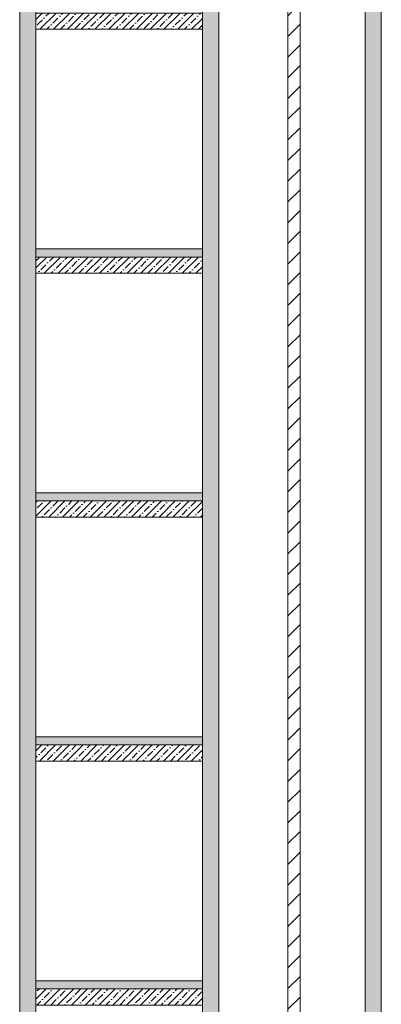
# Model space of a CAD drawing. Header units: millimetres. Extents: x -467606 to 1964440, y -17510 to 201584.
# Tile 199 of 205: x -415996 to -411546, y 23170 to 35279. Entities that reach past the tile are written whole.
import ezdxf

# ---------------------------------------------------------------- set-up
doc = ezdxf.new("R2010")
doc.units = ezdxf.units.MM
doc.header["$MEASUREMENT"] = 0
doc.layers.add('0_Ном._пера__1', color=7, linetype='Continuous', lineweight=0)
doc.layers.add('АР-Стены_внутренние_пилоны.АР_Ном._пера__1', color=7, linetype='Continuous', lineweight=0)
doc.layers.add('АР-вертикальная связь - Лестница.АР_Ном._пера__180', color=7, linetype='Continuous', lineweight=5, true_color=0xd6cda7)
pattern_1 = [(45, (0, 0), (-84.852814, 84.852814), []), (45, (-42.43, 42.43), (-84.852814, 84.852814), [90, -30, 0, -30])]

msp = doc.modelspace()

# ---------------------------------------------------------------- hatches: boundary and pattern name
at = {"layer": 'АР-вертикальная связь - Лестница.АР_Ном._пера__180', "linetype": 'Continuous', "lineweight": 0, "true_color": 0x353329}
for points in [[(-415795.574, 32360.012), (-413746.419, 32360.012), (-413746.419, 32460.012), (-415795.574, 32460.012)], [(-415795.574, 29360.012), (-413746.419, 29360.012), (-413746.419, 29460.012), (-415795.574, 29460.012)], [(-415795.574, 26360.012), (-413746.419, 26360.012), (-413746.419, 26460.012), (-415795.574, 26460.012)], [(-415795.574, 23360.012), (-413746.419, 23360.012), (-413746.419, 23460.012), (-415795.574, 23460.012)]]:
    msp.add_hatch(color=250, dxfattribs=at).paths.add_polyline_path(points)
at = {"layer": 'АР-Стены_внутренние_пилоны.АР_Ном._пера__1', "linetype": 'Continuous', "lineweight": 0}
h = msp.add_hatch(dxfattribs=at)
h.set_pattern_fill('ЖЕЛЕЗОБЕТОН__PROJECT__0003', style=0, pattern_type=2)
h.set_pattern_definition(pattern_1)
h.paths.add_polyline_path([(-411745.671, 71819.941), (-411745.671, -1150), (-411545.671, -1150), (-411545.671, 71819.941)])
h = msp.add_hatch(dxfattribs=at)
h.set_pattern_fill('ЖЕЛЕЗОБЕТОН__PROJECT__0003', style=0, pattern_type=2)
h.set_pattern_definition(pattern_1)
h.paths.add_polyline_path([(-413746.419, 70660.041), (-413546.43, 70660.041), (-413546.43, -4799.999), (-413746.419, -4799.999)])
h = msp.add_hatch(dxfattribs=at)
h.set_pattern_fill('БЛОКИ_БЕТОННЫЕ_ЭФФЕКТИВН_7A', style=0, pattern_type=2)
h.set_pattern_definition([(45, (0, 0), (-127.27922, 127.27922), [])])
h.paths.add_polyline_path([(-412695.295, 70660.041), (-412545.295, 70660.041), (-412545.295, -4799.999), (-412695.295, -4799.999)])
h = msp.add_hatch(dxfattribs=at)
h.set_pattern_fill('ЖЕЛЕЗОБЕТОН__PROJECT__0003', style=0, pattern_type=2)
h.set_pattern_definition(pattern_1)
h.paths.add_polyline_path([(-415995.577, 67210), (-415795.574, 67210), (-415795.574, -4799.999), (-415995.577, -4799.999)])
h = msp.add_hatch(dxfattribs=at)
h.set_pattern_fill('ЖЕЛЕЗОБЕТОН__PROJECT__0003', style=0, pattern_type=2)
h.set_pattern_definition(pattern_1)
h.paths.add_polyline_path([(-415795.574, 35160.012), (-413746.419, 35160.012), (-413746.419, 35360.012), (-415795.574, 35360.012)])
h = msp.add_hatch(dxfattribs=at)
h.set_pattern_fill('ЖЕЛЕЗОБЕТОН__PROJECT__0003', style=0, pattern_type=2)
h.set_pattern_definition(pattern_1)
h.paths.add_polyline_path([(-415795.574, 32160.012), (-413746.419, 32160.012), (-413746.419, 32360.012), (-415795.574, 32360.012)])
h = msp.add_hatch(dxfattribs=at)
h.set_pattern_fill('ЖЕЛЕЗОБЕТОН__PROJECT__0003', style=0, pattern_type=2)
h.set_pattern_definition(pattern_1)
h.paths.add_polyline_path([(-415795.574, 29160.012), (-413746.419, 29160.012), (-413746.419, 29360.012), (-415795.574, 29360.012)])
h = msp.add_hatch(dxfattribs=at)
h.set_pattern_fill('ЖЕЛЕЗОБЕТОН__PROJECT__0003', style=0, pattern_type=2)
h.set_pattern_definition(pattern_1)
h.paths.add_polyline_path([(-415795.574, 26160.012), (-413746.419, 26160.012), (-413746.419, 26360.012), (-415795.574, 26360.012)])
h = msp.add_hatch(dxfattribs=at)
h.set_pattern_fill('ЖЕЛЕЗОБЕТОН__PROJECT__0003', style=0, pattern_type=2)
h.set_pattern_definition(pattern_1)
h.paths.add_polyline_path([(-415795.574, 23160.012), (-413746.419, 23160.012), (-413746.419, 23360.012), (-415795.574, 23360.012)])

# ---------------------------------------------------------------- linework, layer by layer
at = {"layer": '0_Ном._пера__1', "color": 7, "linetype": 'Continuous', "lineweight": 0}
for points in [[(-415795.574, 32460.012), (-413746.419, 32460.012)], [(-415795.574, 29460.012), (-413746.419, 29460.012)], [(-415795.574, 26460.012), (-413746.419, 26460.012)], [(-415795.574, 23460.012), (-413746.419, 23460.012)]]:
    msp.add_lwpolyline(points, dxfattribs=at)
at = {"layer": 'АР-Стены_внутренние_пилоны.АР_Ном._пера__1', "color": 7, "linetype": 'Continuous', "lineweight": 0, "flags": 128}
for points in [[(-411745.671, 71819.941), (-411745.671, -1150), (-411545.671, -1150), (-411545.671, 71819.941)], [(-413746.419, 70660.041), (-413546.43, 70660.041), (-413546.43, -4799.999), (-413746.419, -4799.999)], [(-412695.295, 70660.041), (-412545.295, 70660.041), (-412545.295, -4799.999), (-412695.295, -4799.999)], [(-415995.577, 67210), (-415795.574, 67210), (-415795.574, -4799.999), (-415995.577, -4799.999)], [(-415795.574, 35160.012), (-413746.419, 35160.012), (-413746.419, 35360.012), (-415795.574, 35360.012)], [(-415795.574, 32160.012), (-413746.419, 32160.012), (-413746.419, 32360.012), (-415795.574, 32360.012)], [(-415795.574, 29160.012), (-413746.419, 29160.012), (-413746.419, 29360.012), (-415795.574, 29360.012)], [(-415795.574, 26160.012), (-413746.419, 26160.012), (-413746.419, 26360.012), (-415795.574, 26360.012)], [(-415795.574, 23160.012), (-413746.419, 23160.012), (-413746.419, 23360.012), (-415795.574, 23360.012)]]:
    msp.add_lwpolyline(points, close=True, dxfattribs=at)

doc.saveas('drawing.dxf')
